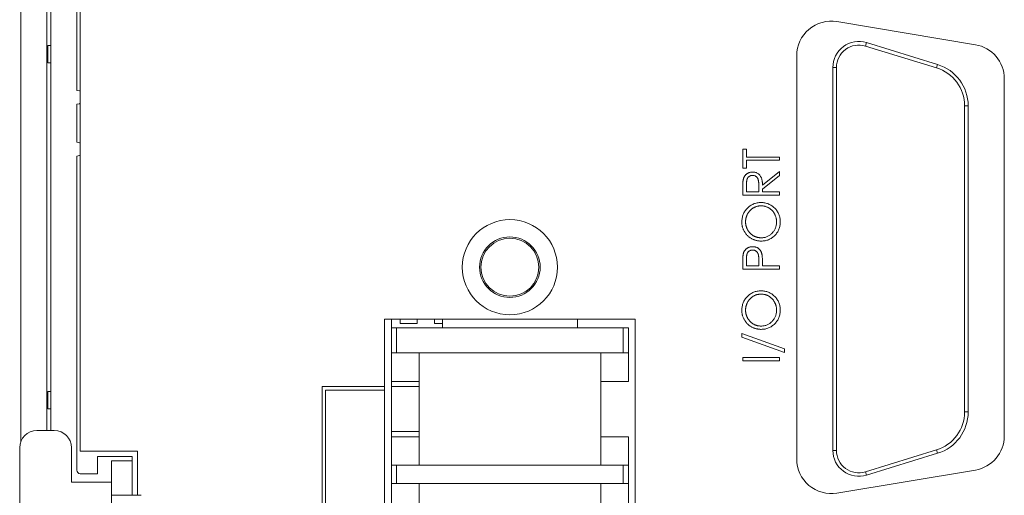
# Model space of a CAD drawing. Header units: millimetres. Extents: x 0 to 420, y 0 to 297.
# Tile 8 of 14: x 297 to 326, y 160 to 173. Entities that reach past the tile are written whole.
import ezdxf

# ---------------------------------------------------------------- set-up
doc = ezdxf.new("R2010")
doc.units = ezdxf.units.MM

msp = doc.modelspace()

# ---------------------------------------------------------------- linework, layer by layer
at = {"color": 7, "linetype": 'Continuous', "lineweight": 15}
for p, q in [((297.1843, 182.4225), (297.1843, 161.11)), ((297.9354, 182.4204), (297.9354, 161.4297)), ((298.0507, 182.3047), (298.0507, 161.4297)), ((298.8007, 180.3047), (298.8007, 171.2547)), ((298.9007, 180.3047), (298.9007, 160.8297)), ((324.7676, 172.5754), (320.7676, 173.242)), ((297.9642, 172.0547), (297.9642, 172.5547)), ((298.0507, 172.5547), (297.9642, 172.5547)), ((321.5883, 172.5367), (321.6184, 172.6347)), ((323.6452, 171.9048), (321.5883, 172.5367)), ((323.6753, 172.0028), (321.6184, 172.6347)), ((319.6032, 172.2556), (319.6032, 160.6052)), ((297.9642, 172.0547), (298.0507, 172.0547)), ((320.7507, 171.9177), (320.6482, 171.9177)), ((320.6482, 171.9177), (320.6482, 160.8527)), ((320.7507, 171.9177), (320.7507, 160.8527)), ((323.6452, 171.9048), (323.6753, 172.0028)), ((325.6032, 161.2719), (325.6032, 171.589)), ((298.8007, 170.8547), (298.8007, 169.7547)), ((324.4557, 161.9629), (324.4557, 170.8079)), ((324.4557, 170.8079), (324.5582, 170.8079)), ((324.5582, 161.9629), (324.5582, 170.8079)), ((298.8007, 169.3547), (298.8007, 160.2797)), ((318.0449, 169.5602), (318.1534, 169.5602)), ((318.0449, 169.0039), (318.0449, 169.5602)), ((318.1534, 169.5602), (318.1534, 169.3296)), ((318.1534, 169.3296), (319.1032, 169.3296)), ((319.1032, 169.3296), (319.1032, 169.2346)), ((318.1534, 169.2346), (318.1534, 169.0039)), ((319.1032, 169.2346), (318.1534, 169.2346)), ((318.1534, 169.0039), (318.0449, 169.0039)), ((318.6147, 168.5201), (319.1032, 168.909)), ((319.1032, 168.7915), (318.6147, 168.4027)), ((319.1032, 168.909), (319.1032, 168.7915)), ((318.0449, 168.2305), (318.0449, 168.4423)), ((318.1534, 168.524), (318.1534, 168.3255)), ((318.5062, 168.3255), (318.5077, 168.5193)), ((319.1032, 168.2305), (318.0449, 168.2305)), ((318.1534, 168.3255), (318.5062, 168.3255)), ((318.6147, 168.4027), (318.6147, 168.3255)), ((318.6147, 168.3255), (319.1032, 168.3255)), ((319.1032, 168.3255), (319.1032, 168.2305)), ((318.0449, 166.0867), (318.0449, 166.2943)), ((318.1534, 166.3753), (318.1534, 166.1817)), ((318.1534, 166.1817), (318.5062, 166.1817)), ((318.5062, 166.1817), (318.5085, 166.367)), ((318.6147, 166.2574), (318.6147, 166.1817)), ((318.6147, 166.1817), (319.1032, 166.1817)), ((319.1032, 166.1817), (319.1032, 166.0867)), ((319.1032, 166.0867), (318.0449, 166.0867)), ((314.9407, 164.6462), (307.6907, 164.6462)), ((307.6907, 164.6462), (307.6907, 162.6962)), ((307.8907, 164.6462), (307.8907, 151.8962)), ((308.1407, 164.6462), (308.1407, 164.521)), ((308.1407, 164.521), (308.6407, 164.521)), ((308.6407, 164.521), (308.6407, 164.6462)), ((309.1407, 164.6462), (309.1407, 164.521)), ((309.1407, 164.521), (309.3657, 164.521)), ((309.3657, 164.3962), (309.3657, 164.6462)), ((313.2657, 164.6462), (313.2657, 164.3962)), ((314.9407, 158.3212), (314.9407, 164.6462)), ((307.8907, 164.3962), (308.0407, 164.3962)), ((308.0407, 164.3962), (308.0407, 163.6712)), ((314.5907, 164.3962), (308.0407, 164.3962)), ((314.5907, 163.6712), (314.5907, 164.3962)), ((314.5907, 164.3962), (314.7407, 164.3962)), ((314.7407, 164.3962), (314.7407, 163.6712)), ((318.0177, 164.2279), (319.2525, 163.7852)), ((318.0177, 164.1278), (318.0177, 164.2279)), ((319.2525, 163.6851), (318.0177, 164.1278)), ((308.0407, 163.6712), (307.8907, 163.6712)), ((314.5907, 163.6712), (308.0407, 163.6712)), ((308.6907, 160.4212), (308.6907, 163.6712)), ((313.9407, 163.6712), (313.9407, 160.4212)), ((314.7407, 163.6712), (314.5907, 163.6712)), ((314.7407, 162.8462), (314.7407, 163.6712)), ((319.2525, 163.7852), (319.2525, 163.6851)), ((318.0449, 163.5359), (319.1032, 163.5359)), ((318.0449, 163.4409), (318.0449, 163.5359)), ((319.1032, 163.4409), (318.0449, 163.4409)), ((319.1032, 163.5359), (319.1032, 163.4409)), ((308.6907, 162.8462), (307.8907, 162.8462)), ((313.9407, 162.8462), (314.7407, 162.8462)), ((297.9642, 162.0547), (297.9642, 162.5547)), ((298.0507, 162.5547), (297.9642, 162.5547)), ((307.6907, 162.6962), (305.8907, 162.6962)), ((305.8907, 162.6962), (305.8907, 145.3462)), ((305.9907, 162.5962), (307.6907, 162.5962)), ((305.9907, 153.9462), (305.9907, 162.5962)), ((307.6907, 162.5962), (307.6907, 162.6962)), ((307.6907, 162.5962), (307.6907, 153.9462)), ((307.8907, 162.6962), (308.6907, 162.6962)), ((297.9642, 162.0547), (298.0507, 162.0547)), ((324.4557, 161.9629), (324.5582, 161.9629)), ((297.6507, 161.4297), (298.1507, 161.4297)), ((307.8907, 161.3962), (308.6907, 161.3962)), ((308.6907, 161.2462), (307.8907, 161.2462)), ((313.9407, 161.2462), (314.7407, 161.2462)), ((314.7407, 160.4212), (314.7407, 161.2462)), ((297.1507, 160.9297), (297.1507, 155.9297)), ((298.6507, 160.9297), (298.6507, 159.9297)), ((300.5507, 160.8297), (298.9007, 160.8297)), ((300.5507, 159.5547), (300.5507, 160.8297)), ((320.7507, 160.8527), (320.6482, 160.8527)), ((321.5884, 160.2338), (323.6454, 160.866)), ((321.6186, 160.1358), (323.6755, 160.7681)), ((323.6454, 160.866), (323.6755, 160.7681)), ((299.4007, 160.6797), (300.4007, 160.6797)), ((299.4007, 160.6797), (299.4007, 160.1797)), ((299.8007, 160.5547), (300.4007, 160.5547)), ((299.8007, 159.5547), (299.8007, 160.5547)), ((300.4007, 160.6797), (300.4007, 160.4208)), ((300.4007, 160.4208), (300.4007, 159.5547)), ((307.8907, 160.4212), (308.0407, 160.4212)), ((308.0407, 160.4212), (308.0407, 159.8962)), ((308.0407, 160.4212), (314.5907, 160.4212)), ((314.5907, 159.8962), (314.5907, 160.4212)), ((314.5907, 160.4212), (314.7407, 160.4212)), ((314.7407, 160.4212), (314.7407, 159.8962)), ((320.7676, 159.6188), (324.7676, 160.2855)), ((321.5884, 160.2338), (321.6186, 160.1358)), ((298.6507, 159.9297), (299.8007, 159.9297)), ((299.4007, 160.1797), (298.9007, 160.1797)), ((308.0407, 159.8962), (307.8907, 159.8962)), ((314.5907, 159.8962), (308.0407, 159.8962)), ((308.6907, 156.6462), (308.6907, 159.8962)), ((313.9407, 159.8962), (313.9407, 156.6462)), ((314.7407, 159.8962), (314.5907, 159.8962)), ((314.7407, 159.0712), (314.7407, 159.8962)), ((300.6574, 159.5547), (299.8007, 159.5547)), ((299.8007, 159.5547), (299.8007, 155.5547))]:
    msp.add_line(p, q, dxfattribs=at)
at = {"color": 7, "linetype": 'Continuous', "lineweight": 15, "flags": 128}
for points in [[(298.9007, 171.2279), (298.8772, 171.2395), (298.8007, 171.2547)], [(298.8007, 170.8547), (298.8772, 170.87), (298.9007, 170.8815)], [(298.9007, 169.7279), (298.8772, 169.7395), (298.8007, 169.7547)], [(298.8007, 169.3547), (298.8772, 169.37), (298.9007, 169.3815)]]:
    msp.add_lwpolyline(points, dxfattribs=at)
at = {"color": 7, "linetype": 'Continuous', "lineweight": 15}
for radius in [1.375, 0.875, 0.8375]:
    msp.add_circle((311.3157, 166.1462), radius, dxfattribs=at)
for centre, radius, start, end in [((320.6032, 172.2556), 1, 80.53768, 180), ((321.3982, 171.9177), 0.75, 72.9228, 180), ((321.3982, 171.9177), 0.6475, 72.9228, 180), ((324.6032, 171.589), 1, 0, 80.53768), ((323.3082, 170.8079), 1.1475, 0, 72.9228), ((323.3082, 170.8079), 1.25, 0, 72.9228), ((323.3082, 161.9629), 1.1475, 287.08623, 0), ((323.3082, 161.9629), 1.25, 287.08623, 0), ((297.6507, 160.9297), 0.5, 90, 180), ((298.1507, 160.9297), 0.5, 0, 90), ((324.6032, 161.2719), 1, 279.46232, 0), ((321.3982, 160.8527), 0.75, 180, 287.08623), ((321.3982, 160.8527), 0.6475, 180, 287.08623), ((320.6032, 160.6052), 1, 180, 279.46232), ((298.9007, 160.2797), 0.1, 180, 270)]:
    msp.add_arc(centre, radius, start, end, dxfattribs=at)
for points, knots in [([(318.0593, 168.6821), (318.0612, 168.6899), (318.065, 168.7052), (318.073, 168.7272), (318.0822, 168.7483), (318.0931, 168.7682), (318.1057, 168.7868), (318.1197, 168.8045), (318.1352, 168.8211), (318.1522, 168.8363), (318.1705, 168.8502), (318.1899, 168.8624), (318.2104, 168.8727), (318.232, 168.8808), (318.2545, 168.8876), (318.2781, 168.8921), (318.3027, 168.895), (318.3194, 168.8953), (318.3279, 168.8954)], [0, 0, 0, 0, 0.06421115, 0.12705251, 0.18872781, 0.24911003, 0.30942511, 0.36979391, 0.43061198, 0.49188398, 0.55405127, 0.61518029, 0.6762828, 0.73845009, 0.80077618, 0.86519646, 0.93164738, 1, 1, 1, 1]), ([(318.3277, 168.8004), (318.3192, 168.8001), (318.3023, 168.7993), (318.2776, 168.7935), (318.2543, 168.7834), (318.2323, 168.7702), (318.2127, 168.7537), (318.1957, 168.7347), (318.1818, 168.7131), (318.1726, 168.6932), (318.1671, 168.6752), (318.1632, 168.6597), (318.1605, 168.6421), (318.1579, 168.6224), (318.1558, 168.6007), (318.1543, 168.5769), (318.1535, 168.5511), (318.1534, 168.5332), (318.1534, 168.524)], [0, 0, 0, 0, 0.0688015, 0.1363395, 0.2039814, 0.2735013, 0.3428989, 0.4109384, 0.479129, 0.5494902, 0.5878266, 0.6308137, 0.6789385, 0.7319842, 0.7911503, 0.8553101, 0.9250999, 1, 1, 1, 1]), ([(318.5077, 168.5193), (318.5077, 168.5283), (318.5077, 168.5459), (318.5065, 168.5713), (318.5051, 168.5949), (318.503, 168.6167), (318.5003, 168.6366), (318.4969, 168.6547), (318.493, 168.671), (318.4868, 168.69), (318.4775, 168.7114), (318.463, 168.7342), (318.4456, 168.7542), (318.4252, 168.7705), (318.403, 168.7841), (318.379, 168.7933), (318.3538, 168.7994), (318.3365, 168.8001), (318.3277, 168.8004)], [0, 0, 0, 0, 0.0716548, 0.1388875, 0.2011472, 0.2590763, 0.312197, 0.3606145, 0.4050108, 0.4450189, 0.5184534, 0.5894227, 0.6580394, 0.7272811, 0.7958269, 0.8631876, 0.9304039, 1, 1, 1, 1]), ([(318.3279, 168.8954), (318.342, 168.895), (318.3695, 168.8941), (318.4094, 168.886), (318.4467, 168.8728), (318.4812, 168.8545), (318.5123, 168.8313), (318.5397, 168.8034), (318.5625, 168.7708), (318.5784, 168.7404), (318.5886, 168.7136), (318.5957, 168.6915), (318.6012, 168.6674), (318.6062, 168.6415), (318.6099, 168.6138), (318.6126, 168.5842), (318.6144, 168.5528), (318.6146, 168.5312), (318.6147, 168.5201)], [0, 0, 0, 0, 0.0787802, 0.1537206, 0.2267135, 0.2991912, 0.37119, 0.4430064, 0.5166892, 0.5932172, 0.6338729, 0.6769891, 0.7228995, 0.7719586, 0.8242113, 0.8793787, 0.9379481, 1, 1, 1, 1]), ([(318.0449, 168.4423), (318.0449, 168.4565), (318.045, 168.4836), (318.0455, 168.5225), (318.047, 168.5578), (318.0482, 168.5896), (318.0505, 168.6178), (318.0526, 168.6425), (318.0555, 168.6636), (318.0581, 168.6763), (318.0593, 168.6821)], [0, 0, 0, 0, 0.1762578, 0.3384344, 0.4848221, 0.6171576, 0.7346984, 0.8373852, 0.9263724, 1, 1, 1, 1]), ([(318.0177, 167.4504), (318.0182, 167.47), (318.0192, 167.5085), (318.0268, 167.565), (318.0392, 167.6191), (318.0568, 167.6709), (318.0797, 167.72), (318.1074, 167.7668), (318.1402, 167.811), (318.1776, 167.8523), (318.2186, 167.89), (318.2625, 167.9231), (318.3086, 167.951), (318.3572, 167.9739), (318.4079, 167.9918), (318.4612, 168.0042), (318.5166, 168.0121), (318.5544, 168.013), (318.5736, 168.0135)], [0, 0, 0, 0, 0.0665665, 0.1307421, 0.1933478, 0.2549983, 0.3161192, 0.3772642, 0.4393999, 0.5028052, 0.5663562, 0.6282508, 0.6891071, 0.7493579, 0.8101796, 0.8716166, 0.9348726, 1, 1, 1, 1]), ([(318.5734, 167.9185), (318.5631, 167.9184), (318.5428, 167.9181), (318.5127, 167.9149), (318.4833, 167.9104), (318.4547, 167.9038), (318.4268, 167.8953), (318.3998, 167.8848), (318.3734, 167.8725), (318.3479, 167.8584), (318.3233, 167.8424), (318.2999, 167.8251), (318.2779, 167.8059), (318.257, 167.7855), (318.2374, 167.7634), (318.2193, 167.7396), (318.2019, 167.7146), (318.1865, 167.6879), (318.1722, 167.6605), (318.16, 167.6323), (318.1495, 167.6038), (318.141, 167.5749), (318.1344, 167.5455), (318.1299, 167.5156), (318.1266, 167.4855), (318.1264, 167.4652), (318.1263, 167.455)], [0, 0, 0, 0, 0.0429116, 0.085123, 0.1264629, 0.1674393, 0.2079592, 0.248229, 0.2887262, 0.3296427, 0.3705068, 0.4110947, 0.4517817, 0.4923654, 0.533442, 0.5752157, 0.6175565, 0.660784, 0.704049, 0.7469728, 0.7891811, 0.8311179, 0.8732484, 0.9151728, 0.9573842, 1, 1, 1, 1]), ([(319.0218, 167.455), (319.0216, 167.4655), (319.0214, 167.4863), (319.0185, 167.5171), (319.0139, 167.5474), (319.0072, 167.5771), (318.999, 167.6063), (318.9888, 167.6348), (318.9766, 167.6626), (318.963, 167.6899), (318.9475, 167.716), (318.9308, 167.7409), (318.9126, 167.7641), (318.8932, 167.786), (318.8721, 167.8063), (318.8499, 167.8253), (318.8261, 167.8425), (318.8013, 167.8583), (318.7754, 167.8726), (318.7487, 167.8848), (318.7212, 167.8953), (318.693, 167.9037), (318.6641, 167.9104), (318.6345, 167.9149), (318.6042, 167.9181), (318.5837, 167.9184), (318.5734, 167.9185)], [0, 0, 0, 0, 0.0436389, 0.0865491, 0.1291943, 0.1714588, 0.2134438, 0.2553979, 0.2975069, 0.3400837, 0.382496, 0.4241069, 0.4648486, 0.5055551, 0.5462017, 0.5867724, 0.6272746, 0.6684858, 0.7095112, 0.7503955, 0.7910688, 0.8320051, 0.8731193, 0.9145996, 0.9569503, 1, 1, 1, 1]), ([(318.5736, 168.0135), (318.5926, 168.013), (318.6302, 168.0121), (318.6852, 168.0041), (318.7382, 167.9917), (318.7889, 167.9741), (318.8373, 167.9512), (318.8835, 167.9233), (318.9275, 167.8902), (318.9687, 167.8527), (319.0065, 167.8117), (319.0397, 167.768), (319.0677, 167.7218), (319.0908, 167.6736), (319.1083, 167.623), (319.1211, 167.5703), (319.1289, 167.5153), (319.1299, 167.4779), (319.1303, 167.4588)], [0, 0, 0, 0, 0.0652343, 0.1285843, 0.1903431, 0.251408, 0.3122056, 0.3736141, 0.436264, 0.5004073, 0.5645349, 0.6271371, 0.6883383, 0.7492396, 0.8100758, 0.8716556, 0.9347657, 1, 1, 1, 1]), ([(318.5787, 166.9008), (318.5661, 166.901), (318.5411, 166.9013), (318.5039, 166.9052), (318.4674, 166.9108), (318.4315, 166.9189), (318.3965, 166.9294), (318.3619, 166.9418), (318.3283, 166.9569), (318.2954, 166.9741), (318.2638, 166.9932), (318.2339, 167.0143), (318.2055, 167.0367), (318.1793, 167.0613), (318.1546, 167.0872), (318.1316, 167.1148), (318.1104, 167.1441), (318.0912, 167.175), (318.0738, 167.207), (318.059, 167.2399), (318.0462, 167.2734), (318.0358, 167.3075), (318.0277, 167.3423), (318.0221, 167.3777), (318.0182, 167.4138), (318.0179, 167.4381), (318.0177, 167.4504)], [0, 0, 0, 0, 0.043209, 0.0858729, 0.12812, 0.170152, 0.2119176, 0.253753, 0.2960064, 0.3384434, 0.3810154, 0.4228205, 0.4640891, 0.5051258, 0.545975, 0.5869852, 0.6283386, 0.6700838, 0.7119916, 0.7530392, 0.7940494, 0.8348855, 0.8754983, 0.9165473, 0.9580038, 1, 1, 1, 1]), ([(318.1263, 167.455), (318.1264, 167.445), (318.1266, 167.425), (318.1299, 167.3953), (318.1344, 167.3659), (318.141, 167.337), (318.1496, 167.3085), (318.1599, 167.2804), (318.1723, 167.2527), (318.1864, 167.2255), (318.2023, 167.1994), (318.2192, 167.1744), (318.2377, 167.1511), (318.2574, 167.1292), (318.2786, 167.1087), (318.3009, 167.0897), (318.3246, 167.0722), (318.3496, 167.0564), (318.3756, 167.0423), (318.4023, 167.0296), (318.4299, 167.0192), (318.4582, 167.0109), (318.4872, 167.0038), (318.5169, 166.9994), (318.5473, 166.9962), (318.5679, 166.9959), (318.5783, 166.9958)], [0, 0, 0, 0, 0.0420169, 0.0836322, 0.1249648, 0.1662222, 0.2075844, 0.2495075, 0.2916118, 0.3346064, 0.3774695, 0.4193916, 0.4608732, 0.501919, 0.5427073, 0.5838362, 0.6246544, 0.6660092, 0.707437, 0.7485882, 0.7894032, 0.8307655, 0.8720896, 0.9140065, 0.9565047, 1, 1, 1, 1]), ([(318.5783, 166.9958), (318.5936, 166.9962), (318.6236, 166.997), (318.6677, 167.0036), (318.7101, 167.0139), (318.7506, 167.0288), (318.7893, 167.0478), (318.8262, 167.071), (318.8611, 167.0987), (318.8938, 167.13), (318.9237, 167.1643), (318.95, 167.2006), (318.9721, 167.2388), (318.9906, 167.2786), (319.0045, 167.3203), (319.0144, 167.3637), (319.0208, 167.4088), (319.0215, 167.4395), (319.0218, 167.455)], [0, 0, 0, 0, 0.0645014, 0.1268942, 0.187739, 0.2484197, 0.3085858, 0.3695803, 0.4318217, 0.4961719, 0.5606574, 0.6234915, 0.6852449, 0.7466429, 0.8083351, 0.8704914, 0.9343195, 1, 1, 1, 1]), ([(319.1303, 167.4588), (319.1299, 167.4397), (319.1289, 167.4019), (319.121, 167.3464), (319.1086, 167.2931), (319.091, 167.2421), (319.0681, 167.1935), (319.0402, 167.1471), (319.0071, 167.1031), (318.9696, 167.0618), (318.9287, 167.0241), (318.8849, 166.9912), (318.8391, 166.9633), (318.791, 166.9405), (318.741, 166.9225), (318.6887, 166.9102), (318.6344, 166.9022), (318.5975, 166.9013), (318.5787, 166.9008)], [0, 0, 0, 0, 0.0658189, 0.1297465, 0.192072, 0.2534594, 0.3145696, 0.3762799, 0.4390257, 0.503267, 0.5674928, 0.6297048, 0.6909996, 0.7514517, 0.8120044, 0.8731497, 0.9356355, 1, 1, 1, 1]), ([(318.0608, 166.5353), (318.0628, 166.5427), (318.0667, 166.5571), (318.0747, 166.578), (318.0841, 166.5978), (318.0948, 166.6167), (318.1073, 166.6343), (318.1208, 166.6512), (318.1361, 166.6669), (318.1529, 166.6815), (318.1708, 166.6949), (318.1902, 166.7063), (318.2105, 166.7162), (318.2319, 166.7243), (318.2546, 166.7303), (318.2784, 166.7348), (318.3032, 166.7376), (318.3201, 166.7379), (318.3287, 166.738)], [0, 0, 0, 0, 0.0624719, 0.1234716, 0.1833832, 0.2431163, 0.3020809, 0.3612865, 0.42141, 0.4824903, 0.5441013, 0.6057205, 0.6671855, 0.7300254, 0.7945821, 0.8603668, 0.9289182, 1, 1, 1, 1]), ([(318.3287, 166.738), (318.3374, 166.7379), (318.3545, 166.7376), (318.3794, 166.7347), (318.4032, 166.7306), (318.4258, 166.7244), (318.4472, 166.7163), (318.4676, 166.7068), (318.4866, 166.6953), (318.5045, 166.6821), (318.5211, 166.6674), (318.5363, 166.6513), (318.5502, 166.6339), (318.5626, 166.6151), (318.5733, 166.5949), (318.5829, 166.5734), (318.591, 166.5507), (318.5952, 166.5349), (318.5974, 166.5269)], [0, 0, 0, 0, 0.0701189, 0.1371924, 0.2020162, 0.2646314, 0.3261165, 0.3860103, 0.4458118, 0.5052977, 0.5646333, 0.6242826, 0.683902, 0.7439528, 0.8053877, 0.868388, 0.933084, 1, 1, 1, 1]), ([(318.0449, 166.2943), (318.0449, 166.3086), (318.0449, 166.3359), (318.0458, 166.3751), (318.047, 166.4108), (318.0487, 166.4427), (318.0507, 166.4711), (318.0535, 166.4957), (318.0564, 166.5169), (318.0594, 166.5296), (318.0608, 166.5353)], [0, 0, 0, 0, 0.1769558, 0.3390551, 0.4863182, 0.6187809, 0.7356188, 0.8387425, 0.9264571, 1, 1, 1, 1]), ([(318.3292, 166.643), (318.3207, 166.6427), (318.3037, 166.6419), (318.279, 166.6363), (318.2553, 166.6268), (318.2332, 166.6136), (318.2132, 166.5977), (318.1958, 166.5792), (318.1819, 166.558), (318.1726, 166.5385), (318.1671, 166.521), (318.1632, 166.506), (318.1605, 166.4888), (318.1579, 166.4698), (318.1558, 166.449), (318.1543, 166.4261), (318.1535, 166.4014), (318.1534, 166.3842), (318.1534, 166.3753)], [0, 0, 0, 0, 0.0700338, 0.1392185, 0.2081679, 0.2791337, 0.3499371, 0.4182944, 0.4875403, 0.5575765, 0.5954902, 0.638118, 0.6859574, 0.7382224, 0.7961316, 0.8585366, 0.9266681, 1, 1, 1, 1]), ([(318.5085, 166.367), (318.5085, 166.3761), (318.5085, 166.3935), (318.5073, 166.4188), (318.506, 166.4422), (318.5039, 166.4637), (318.5011, 166.4833), (318.4977, 166.501), (318.4941, 166.5169), (318.4879, 166.5353), (318.4784, 166.5559), (318.4646, 166.5784), (318.4467, 166.5973), (318.4267, 166.6137), (318.4044, 166.6269), (318.3805, 166.6362), (318.3552, 166.642), (318.338, 166.6427), (318.3292, 166.643)], [0, 0, 0, 0, 0.07254664, 0.14004978, 0.20251875, 0.26060474, 0.31326402, 0.36172723, 0.40488988, 0.44431896, 0.51659946, 0.58640911, 0.65499562, 0.72430193, 0.79341098, 0.86161003, 0.92953773, 1, 1, 1, 1]), ([(318.5974, 166.5269), (318.5988, 166.5202), (318.6019, 166.5057), (318.6053, 166.4818), (318.6082, 166.4539), (318.6108, 166.4222), (318.6122, 166.3865), (318.6139, 166.347), (318.6147, 166.3036), (318.6147, 166.2732), (318.6147, 166.2574)], [0, 0, 0, 0, 0.0751716, 0.1647429, 0.2680114, 0.385964, 0.5177993, 0.6636978, 0.8244168, 1, 1, 1, 1]), ([(318.0177, 164.8995), (318.0182, 164.9191), (318.0192, 164.9576), (318.0268, 165.0141), (318.0392, 165.0682), (318.0568, 165.12), (318.0797, 165.1692), (318.1074, 165.2159), (318.1402, 165.2601), (318.1776, 165.3015), (318.2186, 165.3392), (318.2625, 165.3722), (318.3086, 165.4002), (318.3572, 165.423), (318.4079, 165.4409), (318.4612, 165.4533), (318.5166, 165.4612), (318.5544, 165.4621), (318.5736, 165.4626)], [0, 0, 0, 0, 0.06656651, 0.13074212, 0.1933478, 0.25499832, 0.31611925, 0.37726421, 0.43939995, 0.50280523, 0.56635625, 0.62825078, 0.68910707, 0.74935794, 0.81017964, 0.87161662, 0.93487263, 1, 1, 1, 1]), ([(318.5734, 165.3676), (318.5631, 165.3675), (318.5428, 165.3673), (318.5127, 165.3641), (318.4833, 165.3595), (318.4547, 165.3529), (318.4268, 165.3444), (318.3998, 165.334), (318.3734, 165.3217), (318.3479, 165.3075), (318.3233, 165.2916), (318.2999, 165.2742), (318.2779, 165.255), (318.257, 165.2346), (318.2374, 165.2125), (318.2193, 165.1887), (318.2019, 165.1637), (318.1865, 165.1371), (318.1722, 165.1096), (318.16, 165.0815), (318.1495, 165.053), (318.141, 165.024), (318.1344, 164.9946), (318.1299, 164.9648), (318.1266, 164.9346), (318.1264, 164.9144), (318.1263, 164.9042)], [0, 0, 0, 0, 0.0429116, 0.085123, 0.1264629, 0.1674393, 0.2079592, 0.248229, 0.2887262, 0.3296427, 0.3705068, 0.4110947, 0.4517817, 0.4923654, 0.533442, 0.5752157, 0.6175565, 0.660784, 0.704049, 0.7469728, 0.7891811, 0.8311179, 0.8732484, 0.9151728, 0.9573842, 1, 1, 1, 1]), ([(319.0218, 164.9042), (319.0216, 164.9146), (319.0214, 164.9354), (319.0185, 164.9663), (319.0139, 164.9966), (319.0072, 165.0263), (318.999, 165.0554), (318.9888, 165.0839), (318.9766, 165.1117), (318.963, 165.139), (318.9475, 165.1651), (318.9308, 165.19), (318.9126, 165.2133), (318.8932, 165.2352), (318.8721, 165.2555), (318.8499, 165.2744), (318.8261, 165.2916), (318.8013, 165.3074), (318.7754, 165.3217), (318.7487, 165.334), (318.7212, 165.3444), (318.693, 165.3529), (318.6641, 165.3595), (318.6345, 165.3641), (318.6042, 165.3673), (318.5837, 165.3675), (318.5734, 165.3676)], [0, 0, 0, 0, 0.0436389, 0.0865491, 0.1291943, 0.1714588, 0.2134438, 0.2553979, 0.2975069, 0.3400837, 0.382496, 0.4241069, 0.4648486, 0.5055551, 0.5462017, 0.5867724, 0.6272746, 0.6684858, 0.7095112, 0.7503955, 0.7910688, 0.8320051, 0.8731193, 0.9145996, 0.9569503, 1, 1, 1, 1]), ([(318.5736, 165.4626), (318.5926, 165.4621), (318.6302, 165.4612), (318.6852, 165.4533), (318.7382, 165.4409), (318.7889, 165.4232), (318.8373, 165.4004), (318.8835, 165.3724), (318.9275, 165.3394), (318.9687, 165.3019), (319.0065, 165.2608), (319.0397, 165.2171), (319.0677, 165.1709), (319.0908, 165.1227), (319.1083, 165.0721), (319.1211, 165.0195), (319.1289, 164.9645), (319.1299, 164.927), (319.1303, 164.908)], [0, 0, 0, 0, 0.0652343, 0.1285843, 0.1903431, 0.251408, 0.3122056, 0.3736141, 0.436264, 0.5004073, 0.5645349, 0.6271371, 0.6883383, 0.7492396, 0.8100758, 0.8716556, 0.9347657, 1, 1, 1, 1]), ([(318.5787, 164.35), (318.5661, 164.3502), (318.5411, 164.3505), (318.5039, 164.3543), (318.4674, 164.36), (318.4315, 164.368), (318.3965, 164.3785), (318.3619, 164.3909), (318.3283, 164.4061), (318.2954, 164.4232), (318.2638, 164.4424), (318.2339, 164.4635), (318.2055, 164.4859), (318.1793, 164.5104), (318.1546, 164.5363), (318.1316, 164.564), (318.1104, 164.5932), (318.0912, 164.6242), (318.0738, 164.6561), (318.059, 164.6891), (318.0462, 164.7225), (318.0358, 164.7567), (318.0277, 164.7914), (318.0221, 164.8269), (318.0182, 164.863), (318.0179, 164.8873), (318.0177, 164.8995)], [0, 0, 0, 0, 0.043209, 0.0858729, 0.12812, 0.170152, 0.2119176, 0.253753, 0.2960064, 0.3384434, 0.3810154, 0.4228205, 0.4640891, 0.5051258, 0.545975, 0.5869852, 0.6283386, 0.6700838, 0.7119916, 0.7530392, 0.7940494, 0.8348855, 0.8754983, 0.9165473, 0.9580038, 1, 1, 1, 1]), ([(318.1263, 164.9042), (318.1264, 164.8941), (318.1266, 164.8741), (318.1299, 164.8444), (318.1344, 164.8151), (318.141, 164.7862), (318.1496, 164.7577), (318.1599, 164.7295), (318.1723, 164.7018), (318.1864, 164.6746), (318.2023, 164.6486), (318.2192, 164.6235), (318.2377, 164.6003), (318.2574, 164.5783), (318.2786, 164.5579), (318.3009, 164.5389), (318.3246, 164.5214), (318.3496, 164.5055), (318.3756, 164.4914), (318.4023, 164.4788), (318.4299, 164.4683), (318.4582, 164.46), (318.4872, 164.453), (318.5169, 164.4486), (318.5473, 164.4453), (318.5679, 164.4451), (318.5783, 164.445)], [0, 0, 0, 0, 0.04201694, 0.08363219, 0.12496479, 0.16622219, 0.20758441, 0.24950755, 0.29161184, 0.33460641, 0.37746953, 0.41939163, 0.46087318, 0.50191905, 0.54270727, 0.58383618, 0.62465442, 0.66600924, 0.70743698, 0.74858821, 0.78940324, 0.83076546, 0.87208959, 0.91400647, 0.95650474, 1, 1, 1, 1]), ([(318.5783, 164.445), (318.5936, 164.4454), (318.6236, 164.4461), (318.6677, 164.4527), (318.7101, 164.463), (318.7506, 164.4779), (318.7893, 164.497), (318.8262, 164.5202), (318.8611, 164.5478), (318.8938, 164.5791), (318.9237, 164.6134), (318.95, 164.6498), (318.9721, 164.688), (318.9906, 164.7278), (319.0045, 164.7695), (319.0144, 164.8129), (319.0208, 164.8579), (319.0215, 164.8886), (319.0218, 164.9042)], [0, 0, 0, 0, 0.0645014, 0.1268942, 0.187739, 0.2484197, 0.3085858, 0.3695803, 0.4318217, 0.4961719, 0.5606574, 0.6234915, 0.6852449, 0.7466429, 0.8083351, 0.8704914, 0.9343195, 1, 1, 1, 1]), ([(319.1303, 164.908), (319.1299, 164.8888), (319.1289, 164.851), (319.121, 164.7955), (319.1086, 164.7422), (319.091, 164.6913), (319.0681, 164.6426), (319.0402, 164.5962), (319.0071, 164.5522), (318.9696, 164.511), (318.9287, 164.4733), (318.8849, 164.4404), (318.8391, 164.4125), (318.791, 164.3897), (318.741, 164.3716), (318.6887, 164.3593), (318.6344, 164.3514), (318.5975, 164.3505), (318.5787, 164.35)], [0, 0, 0, 0, 0.0658189, 0.1297465, 0.192072, 0.2534594, 0.3145696, 0.3762799, 0.4390257, 0.503267, 0.5674928, 0.6297048, 0.6909996, 0.7514517, 0.8120044, 0.8731497, 0.9356355, 1, 1, 1, 1])]:
    msp.add_open_spline(points, degree=3, knots=knots, dxfattribs=at)

doc.saveas('drawing.dxf')
